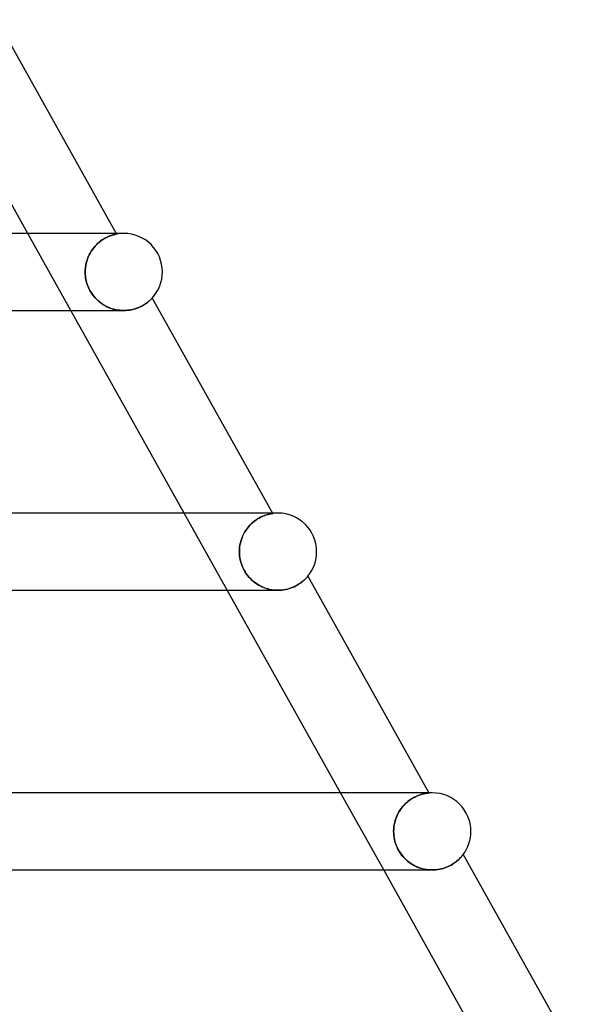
# Model space of a CAD drawing. Header units: millimetres. Extents: x -430 to 430, y -2 to 290.
# Tile 84 of 84: x 278 to 307, y 153 to 204. Entities that reach past the tile are written whole.
import ezdxf

# ---------------------------------------------------------------- set-up
doc = ezdxf.new("R2010")
doc.units = ezdxf.units.MM
doc.layers.add('HIDDEN', color=7, linetype='Continuous')
doc.layers.add('THICK', color=7, linetype='Continuous')

msp = doc.modelspace()

# ---------------------------------------------------------------- linework, layer by layer
at = {"layer": 'HIDDEN'}
for p, q in [((280.254, 188.5), (278.016, 192.5)), ((282.446, 192.422), (282.398, 192.408)), ((282.408, 192.411), (282.456, 192.425)), ((282.489, 192.434), (282.446, 192.422)), ((282.456, 192.425), (282.498, 192.436)), ((282.526, 192.443), (282.489, 192.434)), ((282.498, 192.436), (282.534, 192.445)), ((282.558, 192.451), (282.526, 192.443)), ((282.534, 192.445), (282.565, 192.452)), ((282.584, 192.457), (282.558, 192.451)), ((282.565, 192.452), (282.589, 192.457)), ((282.604, 192.461), (282.584, 192.457)), ((282.589, 192.457), (282.606, 192.461)), ((282.599, 192.5), (282.62, 192.464)), ((282.616, 192.463), (282.604, 192.461)), ((282.606, 192.461), (282.616, 192.463)), ((282.616, 192.463), (282.62, 192.464)), ((282.62, 192.464), (282.616, 192.463)), ((281.577, 191.911), (281.505, 191.836)), ((281.506, 191.836), (281.578, 191.913)), ((281.651, 191.982), (281.577, 191.911)), ((281.578, 191.913), (281.653, 191.983)), ((281.727, 192.047), (281.651, 191.982)), ((281.653, 191.983), (281.729, 192.048)), ((281.803, 192.106), (281.727, 192.047)), ((281.729, 192.048), (281.806, 192.108)), ((281.878, 192.158), (281.803, 192.106)), ((281.806, 192.108), (281.882, 192.161)), ((281.952, 192.206), (281.878, 192.158)), ((281.882, 192.161), (281.957, 192.209)), ((282.024, 192.248), (281.952, 192.206)), ((281.957, 192.209), (282.031, 192.251)), ((282.095, 192.285), (282.024, 192.248)), ((282.031, 192.251), (282.102, 192.289)), ((282.163, 192.318), (282.095, 192.285)), ((282.102, 192.289), (282.171, 192.321)), ((282.228, 192.346), (282.163, 192.318)), ((282.171, 192.321), (282.237, 192.35)), ((282.289, 192.37), (282.228, 192.346)), ((282.237, 192.35), (282.298, 192.374)), ((282.346, 192.391), (282.289, 192.37)), ((282.298, 192.374), (282.355, 192.394)), ((282.398, 192.408), (282.346, 192.391)), ((282.355, 192.394), (282.408, 192.411)), ((281.196, 191.379), (281.249, 191.479)), ((281.25, 191.48), (281.197, 191.38)), ((281.249, 191.479), (281.307, 191.575)), ((281.307, 191.576), (281.25, 191.48)), ((281.37, 191.668), (281.307, 191.576)), ((281.307, 191.575), (281.369, 191.667)), ((281.369, 191.667), (281.436, 191.755)), ((281.436, 191.754), (281.37, 191.668)), ((281.436, 191.755), (281.506, 191.836)), ((281.505, 191.836), (281.436, 191.754)), ((281.022, 190.84), (281.045, 190.952)), ((281.045, 190.952), (281.022, 190.841)), ((281.074, 191.062), (281.045, 190.952)), ((281.045, 190.952), (281.073, 191.061)), ((281.073, 191.061), (281.108, 191.169)), ((281.109, 191.171), (281.074, 191.062)), ((281.108, 191.169), (281.149, 191.275)), ((281.15, 191.277), (281.109, 191.171)), ((281.149, 191.275), (281.196, 191.379)), ((281.197, 191.38), (281.15, 191.277)), ((280.993, 190.5), (280.996, 190.615)), ((280.996, 190.614), (280.993, 190.5)), ((280.996, 190.391), (280.993, 190.5)), ((280.993, 190.5), (280.996, 190.392)), ((280.996, 190.615), (281.006, 190.728)), ((281.006, 190.728), (280.996, 190.614)), ((280.996, 190.392), (281.005, 190.284)), ((281.005, 190.282), (280.996, 190.391)), ((281.022, 190.841), (281.006, 190.728)), ((281.006, 190.728), (281.022, 190.84)), ((281.005, 190.284), (281.02, 190.175)), ((281.02, 190.172), (281.005, 190.282)), ((281.02, 190.175), (281.041, 190.066)), ((281.042, 190.062), (281.02, 190.172)), ((281.041, 190.066), (281.069, 189.956)), ((281.07, 189.953), (281.042, 190.062)), ((281.069, 189.956), (281.103, 189.847)), ((281.104, 189.845), (281.07, 189.953)), ((281.103, 189.847), (281.144, 189.739)), ((281.144, 189.739), (281.104, 189.845)), ((281.19, 189.636), (281.144, 189.739)), ((281.144, 189.739), (281.191, 189.633)), ((281.241, 189.536), (281.19, 189.636)), ((281.191, 189.633), (281.244, 189.531)), ((281.299, 189.438), (281.241, 189.536)), ((281.244, 189.531), (281.303, 189.432)), ((281.361, 189.344), (281.299, 189.438)), ((281.303, 189.432), (281.367, 189.336)), ((281.429, 189.254), (281.361, 189.344)), ((281.367, 189.336), (281.437, 189.244)), ((281.502, 189.168), (281.429, 189.254)), ((281.437, 189.244), (281.512, 189.156)), ((281.578, 189.087), (281.502, 189.168)), ((281.512, 189.156), (281.592, 189.073)), ((281.657, 189.012), (281.578, 189.087)), ((281.592, 189.073), (281.676, 188.995)), ((281.74, 188.942), (281.657, 189.012)), ((281.676, 188.995), (281.763, 188.923)), ((281.824, 188.877), (281.74, 188.942)), ((281.763, 188.923), (281.854, 188.856)), ((281.912, 188.818), (281.824, 188.877)), ((281.854, 188.856), (281.947, 188.796)), ((284.063, 188.808), (284.124, 188.848)), ((284.124, 188.848), (284.179, 188.887)), ((284.179, 188.887), (284.23, 188.924)), ((284.23, 188.924), (284.275, 188.961)), ((284.275, 188.961), (284.316, 188.995)), ((284.316, 188.995), (284.352, 189.027)), ((284.352, 189.027), (284.383, 189.056)), ((284.383, 189.056), (284.41, 189.082)), ((284.41, 189.082), (284.433, 189.105)), ((284.433, 189.105), (284.451, 189.123)), ((284.451, 189.123), (284.464, 189.137)), ((284.464, 189.137), (284.472, 189.146)), ((284.472, 189.146), (284.474, 189.149)), ((282.001, 188.763), (281.912, 188.818)), ((281.947, 188.796), (282.043, 188.74)), ((282.093, 188.714), (282.001, 188.763)), ((282.043, 188.74), (282.141, 188.691)), ((282.187, 188.67), (282.093, 188.714)), ((282.141, 188.691), (282.241, 188.647)), ((282.283, 188.63), (282.187, 188.67)), ((282.241, 188.647), (282.344, 188.608)), ((282.38, 188.596), (282.283, 188.63)), ((282.344, 188.608), (282.448, 188.576)), ((282.48, 188.567), (282.38, 188.596)), ((282.448, 188.576), (282.554, 188.549)), ((282.581, 188.543), (282.48, 188.567)), ((282.554, 188.549), (282.662, 188.528)), ((282.683, 188.524), (282.581, 188.543)), ((282.662, 188.528), (282.771, 188.512)), ((282.785, 188.511), (282.683, 188.524)), ((282.771, 188.512), (282.88, 188.503)), ((282.888, 188.503), (282.785, 188.511)), ((282.88, 188.503), (282.988, 188.5)), ((282.99, 188.5), (282.888, 188.503)), ((282.988, 188.5), (283.095, 188.503)), ((283.095, 188.503), (283.201, 188.511)), ((283.201, 188.511), (283.304, 188.524)), ((283.304, 188.524), (283.405, 188.543)), ((283.405, 188.543), (283.502, 188.565)), ((283.502, 188.565), (283.595, 188.592)), ((283.595, 188.592), (283.685, 188.623)), ((283.685, 188.623), (283.771, 188.656)), ((283.771, 188.656), (283.851, 188.692)), ((283.851, 188.692), (283.927, 188.73)), ((283.927, 188.73), (283.998, 188.769)), ((283.998, 188.769), (284.063, 188.808)), ((288.366, 174), (286.128, 178)), ((289.769, 177.58), (289.85, 177.64)), ((289.85, 177.64), (289.77, 177.581)), ((289.85, 177.64), (289.932, 177.694)), ((289.93, 177.693), (289.85, 177.64)), ((290.009, 177.74), (289.93, 177.693)), ((289.932, 177.694), (290.012, 177.741)), ((290.086, 177.781), (290.009, 177.74)), ((290.012, 177.741), (290.091, 177.783)), ((290.161, 177.817), (290.086, 177.781)), ((290.091, 177.783), (290.167, 177.82)), ((290.234, 177.849), (290.161, 177.817)), ((290.167, 177.82), (290.24, 177.851)), ((290.303, 177.875), (290.234, 177.849)), ((290.24, 177.851), (290.31, 177.878)), ((290.368, 177.898), (290.303, 177.875)), ((290.31, 177.878), (290.376, 177.901)), ((290.428, 177.917), (290.368, 177.898)), ((290.376, 177.901), (290.438, 177.92)), ((290.484, 177.933), (290.428, 177.917)), ((290.438, 177.92), (290.494, 177.935)), ((290.536, 177.946), (290.484, 177.933)), ((290.494, 177.935), (290.545, 177.948)), ((290.581, 177.956), (290.536, 177.946)), ((290.545, 177.948), (290.591, 177.958)), ((290.621, 177.964), (290.581, 177.956)), ((290.591, 177.958), (290.63, 177.966)), ((290.656, 177.97), (290.621, 177.964)), ((290.63, 177.966), (290.663, 177.972)), ((290.711, 178), (290.649, 178)), ((290.684, 177.975), (290.656, 177.97)), ((290.663, 177.972), (290.688, 177.976)), ((290.705, 177.978), (290.684, 177.975)), ((290.688, 177.976), (290.707, 177.979)), ((290.718, 177.98), (290.705, 177.978)), ((290.707, 177.979), (290.718, 177.98)), ((290.711, 178), (290.722, 177.981)), ((290.718, 177.98), (290.722, 177.981)), ((290.722, 177.981), (290.718, 177.98)), ((289.325, 177.103), (289.264, 177.005)), ((289.322, 177.099), (289.388, 177.192)), ((289.391, 177.196), (289.325, 177.103)), ((289.388, 177.192), (289.458, 177.282)), ((289.461, 177.285), (289.391, 177.196)), ((289.458, 177.282), (289.533, 177.366)), ((289.535, 177.368), (289.461, 177.285)), ((289.533, 177.366), (289.61, 177.443)), ((289.611, 177.445), (289.535, 177.368)), ((289.61, 177.443), (289.689, 177.515)), ((289.689, 177.516), (289.611, 177.445)), ((289.77, 177.581), (289.689, 177.516)), ((289.689, 177.515), (289.769, 177.58)), ((289.077, 176.573), (289.114, 176.684)), ((289.115, 176.688), (289.078, 176.577)), ((289.114, 176.684), (289.157, 176.792)), ((289.159, 176.797), (289.115, 176.688)), ((289.157, 176.792), (289.206, 176.897)), ((289.208, 176.903), (289.159, 176.797)), ((289.206, 176.897), (289.261, 177)), ((289.264, 177.005), (289.208, 176.903)), ((289.261, 177), (289.322, 177.099)), ((288.997, 176.118), (288.993, 176)), ((288.993, 176), (288.997, 176.116)), ((289.007, 176.235), (288.997, 176.118)), ((288.997, 176.116), (289.007, 176.231)), ((289.024, 176.35), (289.007, 176.235)), ((289.007, 176.231), (289.023, 176.346)), ((289.023, 176.346), (289.047, 176.46)), ((289.048, 176.465), (289.024, 176.35)), ((289.047, 176.46), (289.077, 176.573)), ((289.078, 176.577), (289.048, 176.465)), ((288.996, 175.894), (288.993, 176)), ((288.993, 176), (288.996, 175.893)), ((289.005, 175.788), (288.996, 175.894)), ((288.996, 175.893), (289.005, 175.786)), ((289.019, 175.683), (289.005, 175.788)), ((289.005, 175.786), (289.02, 175.678)), ((289.039, 175.577), (289.019, 175.683)), ((289.02, 175.678), (289.041, 175.57)), ((289.065, 175.47), (289.039, 175.577)), ((289.041, 175.57), (289.068, 175.462)), ((289.098, 175.363), (289.065, 175.47)), ((289.068, 175.462), (289.101, 175.355)), ((289.138, 175.255), (289.098, 175.363)), ((289.101, 175.355), (289.14, 175.25)), ((289.184, 175.148), (289.138, 175.255)), ((289.14, 175.25), (289.185, 175.148)), ((289.238, 175.042), (289.184, 175.148)), ((289.185, 175.148), (289.235, 175.048)), ((289.235, 175.048), (289.291, 174.951)), ((289.299, 174.939), (289.238, 175.042)), ((289.291, 174.951), (289.353, 174.857)), ((289.364, 174.842), (289.299, 174.939)), ((289.353, 174.857), (289.419, 174.767)), ((289.432, 174.75), (289.364, 174.842)), ((289.419, 174.767), (289.491, 174.68)), ((289.505, 174.665), (289.432, 174.75)), ((289.491, 174.68), (289.567, 174.599)), ((289.58, 174.585), (289.505, 174.665)), ((289.567, 174.599), (289.645, 174.523)), ((289.658, 174.511), (289.58, 174.585)), ((292.364, 174.539), (292.401, 174.574)), ((292.401, 174.574), (292.433, 174.606)), ((292.433, 174.606), (292.461, 174.635)), ((292.461, 174.635), (292.486, 174.662)), ((292.486, 174.662), (292.506, 174.684)), ((292.506, 174.684), (292.522, 174.702)), ((292.522, 174.702), (292.533, 174.716)), ((292.533, 174.716), (292.54, 174.724)), ((292.54, 174.724), (292.542, 174.727)), ((289.645, 174.523), (289.727, 174.452)), ((289.738, 174.443), (289.658, 174.511)), ((289.727, 174.452), (289.812, 174.386)), ((289.822, 174.379), (289.738, 174.443)), ((289.812, 174.386), (289.899, 174.326)), ((289.908, 174.32), (289.822, 174.379)), ((289.899, 174.326), (289.989, 174.271)), ((289.997, 174.266), (289.908, 174.32)), ((289.989, 174.271), (290.08, 174.221)), ((290.088, 174.216), (289.997, 174.266)), ((290.08, 174.221), (290.175, 174.175)), ((290.182, 174.172), (290.088, 174.216)), ((290.175, 174.175), (290.271, 174.135)), ((290.279, 174.132), (290.182, 174.172)), ((290.271, 174.135), (290.37, 174.1)), ((290.377, 174.097), (290.279, 174.132)), ((290.37, 174.1), (290.47, 174.07)), ((290.477, 174.068), (290.377, 174.097)), ((290.47, 174.07), (290.572, 174.045)), ((290.579, 174.043), (290.477, 174.068)), ((290.572, 174.045), (290.676, 174.025)), ((290.681, 174.025), (290.579, 174.043)), ((291.295, 174.023), (291.393, 174.04)), ((291.393, 174.04), (291.489, 174.062)), ((291.489, 174.062), (291.582, 174.088)), ((291.582, 174.088), (291.671, 174.118)), ((291.671, 174.118), (291.756, 174.151)), ((291.756, 174.151), (291.837, 174.186)), ((291.837, 174.186), (291.914, 174.223)), ((291.914, 174.223), (291.986, 174.262)), ((291.986, 174.262), (292.054, 174.302)), ((292.054, 174.302), (292.117, 174.343)), ((292.117, 174.343), (292.175, 174.384)), ((292.175, 174.384), (292.229, 174.424)), ((292.229, 174.424), (292.279, 174.464)), ((292.279, 174.464), (292.324, 174.502)), ((292.324, 174.502), (292.364, 174.539)), ((290.676, 174.025), (290.78, 174.011)), ((290.784, 174.011), (290.681, 174.025)), ((290.78, 174.011), (290.885, 174.003)), ((290.888, 174.003), (290.784, 174.011)), ((290.885, 174.003), (290.989, 174)), ((290.991, 174), (290.888, 174.003)), ((290.989, 174), (291.092, 174.002)), ((291.092, 174.002), (291.195, 174.01)), ((291.195, 174.01), (291.295, 174.023)), ((296.478, 159.5), (294.24, 163.5)), ((298.142, 163.308), (298.223, 163.345)), ((298.236, 163.35), (298.156, 163.315)), ((298.223, 163.345), (298.302, 163.375)), ((298.312, 163.379), (298.236, 163.35)), ((298.302, 163.375), (298.378, 163.402)), ((298.384, 163.404), (298.312, 163.379)), ((298.378, 163.402), (298.449, 163.423)), ((298.453, 163.424), (298.384, 163.404)), ((298.449, 163.423), (298.515, 163.441)), ((298.517, 163.441), (298.453, 163.424)), ((298.515, 163.441), (298.577, 163.455)), ((298.576, 163.455), (298.517, 163.441)), ((298.63, 163.466), (298.576, 163.455)), ((298.577, 163.455), (298.633, 163.466)), ((298.678, 163.474), (298.63, 163.466)), ((298.633, 163.466), (298.683, 163.475)), ((298.823, 163.5), (298.64, 163.5)), ((298.72, 163.48), (298.678, 163.474)), ((298.683, 163.475), (298.726, 163.481)), ((298.757, 163.485), (298.72, 163.48)), ((298.726, 163.481), (298.762, 163.486)), ((298.786, 163.489), (298.757, 163.485)), ((298.762, 163.486), (298.79, 163.489)), ((298.809, 163.491), (298.786, 163.489)), ((298.79, 163.489), (298.811, 163.491)), ((298.823, 163.492), (298.809, 163.491)), ((298.811, 163.491), (298.823, 163.492)), ((298.823, 163.5), (298.827, 163.493)), ((298.823, 163.492), (298.827, 163.493)), ((298.827, 163.493), (298.823, 163.492)), ((297.493, 162.822), (297.418, 162.732)), ((297.472, 162.798), (297.55, 162.884)), ((297.572, 162.906), (297.493, 162.822)), ((297.55, 162.884), (297.631, 162.964)), ((297.653, 162.984), (297.572, 162.906)), ((297.631, 162.964), (297.715, 163.037)), ((297.737, 163.055), (297.653, 162.984)), ((297.715, 163.037), (297.8, 163.104)), ((297.822, 163.12), (297.737, 163.055)), ((297.8, 163.104), (297.886, 163.164)), ((297.907, 163.178), (297.822, 163.12)), ((297.886, 163.164), (297.972, 163.218)), ((297.992, 163.23), (297.907, 163.178)), ((297.972, 163.218), (298.057, 163.266)), ((298.075, 163.275), (297.992, 163.23)), ((298.057, 163.266), (298.142, 163.308)), ((298.156, 163.315), (298.075, 163.275)), ((297.116, 162.19), (297.16, 162.3)), ((297.17, 162.323), (297.124, 162.211)), ((297.16, 162.3), (297.211, 162.407)), ((297.223, 162.432), (297.17, 162.323)), ((297.211, 162.407), (297.268, 162.511)), ((297.283, 162.537), (297.223, 162.432)), ((297.268, 162.511), (297.331, 162.611)), ((297.348, 162.637), (297.283, 162.537)), ((297.331, 162.611), (297.399, 162.708)), ((297.418, 162.732), (297.348, 162.637)), ((297.399, 162.708), (297.472, 162.798)), ((297.007, 161.733), (297.024, 161.849)), ((297.027, 161.862), (297.008, 161.742)), ((297.024, 161.849), (297.048, 161.964)), ((297.052, 161.981), (297.027, 161.862)), ((297.048, 161.964), (297.079, 162.078)), ((297.085, 162.097), (297.052, 161.981)), ((297.079, 162.078), (297.116, 162.19)), ((297.124, 162.211), (297.085, 162.097)), ((296.997, 161.621), (296.994, 161.5)), ((296.994, 161.5), (296.997, 161.617)), ((296.996, 161.398), (296.994, 161.5)), ((296.994, 161.5), (296.997, 161.395)), ((297.004, 161.296), (296.996, 161.398)), ((297.008, 161.742), (296.997, 161.621)), ((296.997, 161.617), (297.007, 161.733)), ((296.997, 161.395), (297.005, 161.291)), ((297.018, 161.193), (297.004, 161.296)), ((297.005, 161.291), (297.019, 161.186)), ((297.037, 161.09), (297.018, 161.193)), ((297.019, 161.186), (297.038, 161.083)), ((297.061, 160.986), (297.037, 161.09)), ((297.038, 161.083), (297.063, 160.98)), ((297.092, 160.883), (297.061, 160.986)), ((297.063, 160.98), (297.093, 160.878)), ((297.128, 160.781), (297.092, 160.883)), ((297.093, 160.878), (297.129, 160.779)), ((297.17, 160.68), (297.128, 160.781)), ((297.129, 160.779), (297.17, 160.681)), ((297.17, 160.681), (297.216, 160.585)), ((297.218, 160.582), (297.17, 160.68)), ((297.216, 160.585), (297.267, 160.491)), ((297.27, 160.487), (297.218, 160.582)), ((297.267, 160.491), (297.324, 160.4)), ((297.327, 160.395), (297.27, 160.487)), ((297.324, 160.4), (297.385, 160.312)), ((297.389, 160.306), (297.327, 160.395)), ((297.385, 160.312), (297.45, 160.23)), ((297.456, 160.221), (297.389, 160.306)), ((300.556, 160.244), (300.574, 160.266)), ((300.574, 160.266), (300.588, 160.285)), ((300.588, 160.285), (300.599, 160.298)), ((300.599, 160.298), (300.606, 160.307)), ((300.606, 160.307), (300.608, 160.31)), ((297.45, 160.23), (297.517, 160.152)), ((297.528, 160.14), (297.456, 160.221)), ((297.517, 160.152), (297.587, 160.078)), ((297.603, 160.063), (297.528, 160.14)), ((297.587, 160.078), (297.66, 160.01)), ((297.681, 159.991), (297.603, 160.063)), ((297.66, 160.01), (297.735, 159.946)), ((297.763, 159.924), (297.681, 159.991)), ((297.735, 159.946), (297.812, 159.887)), ((297.847, 159.862), (297.763, 159.924)), ((297.812, 159.887), (297.891, 159.832)), ((297.933, 159.804), (297.847, 159.862)), ((297.891, 159.832), (297.972, 159.781)), ((298.022, 159.752), (297.933, 159.804)), ((297.972, 159.781), (298.056, 159.733)), ((298.112, 159.705), (298.022, 159.752)), ((299.899, 159.716), (299.973, 159.755)), ((299.973, 159.755), (300.042, 159.796)), ((300.042, 159.796), (300.108, 159.837)), ((300.108, 159.837), (300.169, 159.88)), ((300.169, 159.88), (300.226, 159.922)), ((300.226, 159.922), (300.279, 159.964)), ((300.279, 159.964), (300.327, 160.006)), ((300.327, 160.006), (300.372, 160.047)), ((300.372, 160.047), (300.412, 160.085)), ((300.412, 160.085), (300.449, 160.122)), ((300.449, 160.122), (300.481, 160.157)), ((300.481, 160.157), (300.51, 160.189)), ((300.51, 160.189), (300.535, 160.218)), ((300.535, 160.218), (300.556, 160.244)), ((298.056, 159.733), (298.142, 159.69)), ((298.205, 159.662), (298.112, 159.705)), ((298.142, 159.69), (298.231, 159.651)), ((298.299, 159.625), (298.205, 159.662)), ((298.231, 159.651), (298.321, 159.616)), ((298.395, 159.592), (298.299, 159.625)), ((298.321, 159.616), (298.413, 159.586)), ((298.492, 159.564), (298.395, 159.592)), ((298.413, 159.586), (298.507, 159.56)), ((298.591, 159.541), (298.492, 159.564)), ((298.507, 159.56), (298.602, 159.539)), ((298.691, 159.523), (298.591, 159.541)), ((298.602, 159.539), (298.698, 159.522)), ((298.791, 159.51), (298.691, 159.523)), ((298.698, 159.522), (298.795, 159.51)), ((298.893, 159.503), (298.791, 159.51)), ((298.795, 159.51), (298.893, 159.503)), ((298.993, 159.5), (298.893, 159.503)), ((298.893, 159.503), (298.99, 159.5)), ((298.99, 159.5), (299.09, 159.502)), ((299.09, 159.502), (299.189, 159.51)), ((299.189, 159.51), (299.286, 159.521)), ((299.286, 159.521), (299.382, 159.538)), ((299.382, 159.538), (299.476, 159.559)), ((299.476, 159.559), (299.567, 159.584)), ((299.567, 159.584), (299.655, 159.612)), ((299.655, 159.612), (299.74, 159.644)), ((299.74, 159.644), (299.821, 159.678)), ((299.821, 159.678), (299.899, 159.716))]:
    msp.add_line(p, q, dxfattribs=at)
for centre, end in [((283, 190.5), 100.9583), ((291, 176), 97.986), ((299, 161.5), 94.9527)]:
    msp.add_arc(centre, 2, 90, end, dxfattribs=at)
at = {"layer": 'THICK'}
for p, q in [((276.404, 203.575), (282.599, 192.5)), ((278.016, 192.5), (272.142, 203)), ((283, 192.5), (0, 192.5)), ((283, 192.5), (282.659, 192.5)), ((284.128, 188.85), (284.072, 188.813)), ((284.179, 188.886), (284.128, 188.85)), ((284.226, 188.921), (284.179, 188.886)), ((284.268, 188.955), (284.226, 188.921)), ((284.307, 188.987), (284.268, 188.955)), ((284.341, 189.017), (284.307, 188.987)), ((284.371, 189.045), (284.341, 189.017)), ((284.398, 189.07), (284.371, 189.045)), ((284.42, 189.092), (284.398, 189.07)), ((284.439, 189.112), (284.42, 189.092)), ((284.454, 189.127), (284.439, 189.112)), ((284.465, 189.139), (284.454, 189.127)), ((284.472, 189.146), (284.465, 189.139)), ((284.474, 189.149), (284.472, 189.146)), ((284.474, 189.149), (290.711, 178)), ((201.941, 188.5), (282.993, 188.5)), ((286.128, 178), (280.254, 188.5)), ((283.09, 188.502), (282.99, 188.5)), ((283.19, 188.51), (283.09, 188.502)), ((283.287, 188.522), (283.19, 188.51)), ((283.381, 188.538), (283.287, 188.522)), ((283.473, 188.558), (283.381, 188.538)), ((283.562, 188.582), (283.473, 188.558)), ((283.647, 188.609), (283.562, 188.582)), ((283.729, 188.639), (283.647, 188.609)), ((283.806, 188.672), (283.729, 188.639)), ((283.879, 188.705), (283.806, 188.672)), ((283.947, 188.741), (283.879, 188.705)), ((284.012, 188.777), (283.947, 188.741)), ((284.072, 188.813), (284.012, 188.777)), ((291, 178), (0, 178)), ((291, 178), (290.711, 178)), ((292.407, 174.58), (292.371, 174.545)), ((292.439, 174.612), (292.407, 174.58)), ((292.466, 174.641), (292.439, 174.612)), ((292.49, 174.666), (292.466, 174.641)), ((292.509, 174.688), (292.49, 174.666)), ((292.524, 174.704), (292.509, 174.688)), ((292.534, 174.717), (292.524, 174.704)), ((292.541, 174.724), (292.534, 174.717)), ((292.542, 174.727), (292.541, 174.724)), ((292.542, 174.727), (298.823, 163.5)), ((291.402, 174.042), (291.302, 174.024)), ((291.498, 174.065), (291.402, 174.042)), ((291.591, 174.091), (291.498, 174.065)), ((291.68, 174.121), (291.591, 174.091)), ((291.765, 174.154), (291.68, 174.121)), ((291.847, 174.19), (291.765, 174.154)), ((291.924, 174.228), (291.847, 174.19)), ((291.996, 174.268), (291.924, 174.228)), ((292.063, 174.308), (291.996, 174.268)), ((292.126, 174.349), (292.063, 174.308)), ((292.184, 174.39), (292.126, 174.349)), ((292.237, 174.43), (292.184, 174.39)), ((292.286, 174.47), (292.237, 174.43)), ((292.33, 174.508), (292.286, 174.47)), ((292.371, 174.545), (292.33, 174.508)), ((207.677, 174), (290.993, 174)), ((294.24, 163.5), (288.366, 174)), ((291.096, 174.003), (290.991, 174)), ((291.2, 174.011), (291.096, 174.003)), ((291.302, 174.024), (291.2, 174.011)), ((299, 163.5), (0, 163.5)), ((299, 163.5), (298.823, 163.5)), ((300.578, 160.271), (300.561, 160.25)), ((300.591, 160.288), (300.578, 160.271)), ((300.6, 160.3), (300.591, 160.288)), ((300.606, 160.308), (300.6, 160.3)), ((300.608, 160.31), (300.606, 160.308)), ((300.608, 160.31), (306.935, 149)), ((299.962, 159.749), (299.89, 159.711)), ((300.03, 159.788), (299.962, 159.749)), ((300.094, 159.828), (300.03, 159.788)), ((300.154, 159.869), (300.094, 159.828)), ((300.21, 159.91), (300.154, 159.869)), ((300.262, 159.95), (300.21, 159.91)), ((300.31, 159.991), (300.262, 159.95)), ((300.354, 160.03), (300.31, 159.991)), ((300.394, 160.067), (300.354, 160.03)), ((300.43, 160.104), (300.394, 160.067)), ((300.463, 160.138), (300.43, 160.104)), ((300.492, 160.17), (300.463, 160.138)), ((300.519, 160.199), (300.492, 160.17)), ((300.541, 160.226), (300.519, 160.199)), ((300.561, 160.25), (300.541, 160.226)), ((213.413, 159.5), (298.993, 159.5)), ((302.352, 149), (296.478, 159.5)), ((299.092, 159.502), (298.993, 159.5)), ((299.191, 159.51), (299.092, 159.502)), ((299.288, 159.522), (299.191, 159.51)), ((299.383, 159.538), (299.288, 159.522)), ((299.475, 159.559), (299.383, 159.538)), ((299.564, 159.583), (299.475, 159.559)), ((299.651, 159.611), (299.564, 159.583)), ((299.735, 159.642), (299.651, 159.611)), ((299.815, 159.676), (299.735, 159.642)), ((299.89, 159.711), (299.815, 159.676))]:
    msp.add_line(p, q, dxfattribs=at)
for centre, start, end in [((283, 190.5), 0, 90), ((283, 190.5), 317.4903, 0), ((291, 176), 0, 90), ((291, 176), 320.4626, 0), ((299, 161.5), 0, 90), ((299, 161.5), 323.4964, 0)]:
    msp.add_arc(centre, 2, start, end, dxfattribs=at)

doc.saveas('drawing.dxf')
